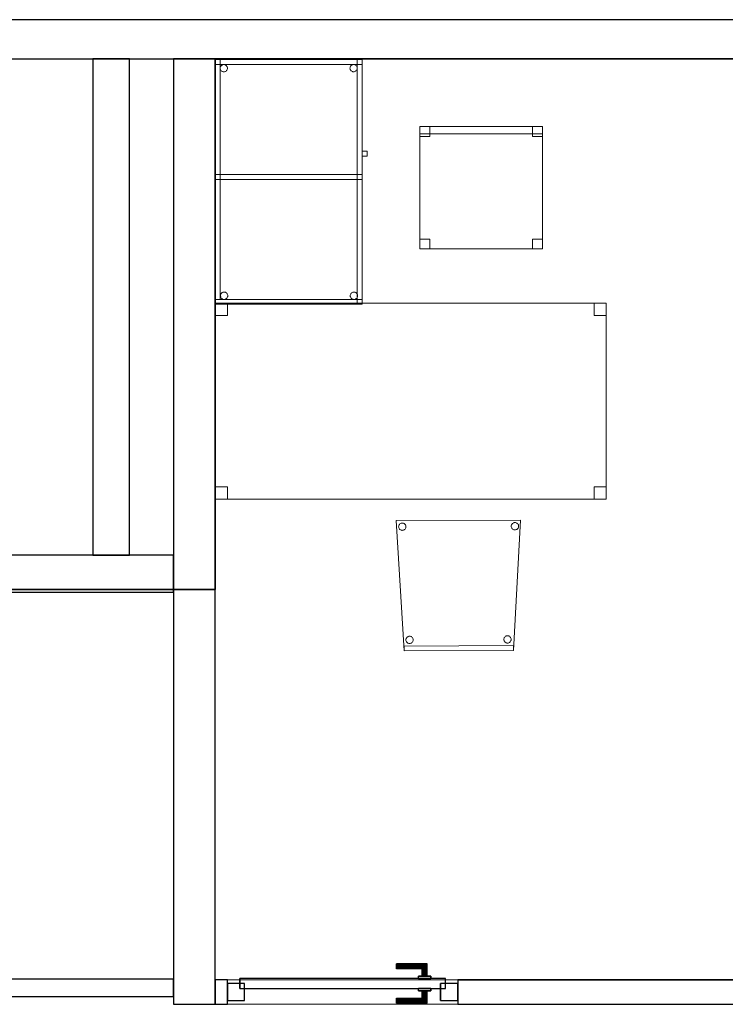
# Model space of a CAD drawing. Header units: metres. Extents: x 397.7 to 427.5, y 12.7 to 28.4.
# Tile 135 of 139: x 420.7 to 423.6, y 24.2 to 28.2. Entities that reach past the tile are written whole.
import ezdxf

# ---------------------------------------------------------------- set-up
doc = ezdxf.new("R2010")
doc.units = ezdxf.units.M
doc.layers.add('01_CARPINTERIA', color=5, linetype='Continuous', lineweight=25, true_color=0x0000ff)
doc.layers.add('01_SUELOS', color=7, linetype='Continuous', lineweight=25, true_color=0x007f00)
for name, color, linetype, lineweight in [('02_MOBILIARIO', 7, 'Continuous', 18), ('A-DETL-____-MBND', 7, 'Continuous', 18), ('A-GENM-____-OTLN', 7, 'Continuous', 18), ('A-WALL-____-MCUT', 7, 'Continuous', 25), ('A-WALL-____-OTLN', 7, 'Continuous', 25)]:
    doc.layers.add(name, color=color, linetype=linetype, lineweight=lineweight)

# ---------------------------------------------------------------- blocks, each defined once
blk = doc.blocks.new('Family - Mampara P2-152702-05_CLI_AIGUA_P2')
at = {"layer": 'A-WALL-____-MCUT', "color": 253, "true_color": 0xaaaaaa}
for p, q in [((1.1442, 0.07), (0, 0.07)), ((0, 0.07), (0, 0)), ((0, 0), (1.1442, 0))]:
    blk.add_line(p, q, dxfattribs=at)
at = {"layer": 'A-WALL-____-OTLN', "color": 253, "true_color": 0xaaaaaa}
for p, q in [((1.1442, 0.07), (0, 0.07)), ((0, 0.07), (0, 0)), ((0, 0), (1.1442, 0))]:
    blk.add_line(p, q, dxfattribs=at)
at = {"layer": 'A-WALL-____-OTLN', "color": 253, "lineweight": 18, "true_color": 0xaaaaaa}
blk.add_line((0, 0), (3.89, 0), dxfattribs=at)
blk = doc.blocks.new('Family - LONDR55-XX_ZZ-ARQ-CAA-M3D-Londres55-152793-05_CLI_AIGUA_P2')
at = {"layer": '01_SUELOS', "color": 9, "true_color": 0xaad4aa}
for p, q in [((23.2098, 14.9476), (23.2098, 12.7788)), ((23.2098, 12.7788), (23.2098, 14.9476)), ((28.5137, 14.9476), (23.2098, 14.9476)), ((23.2098, 14.9476), (28.5137, 14.9476)), ((23.2098, 12.7788), (18.6298, 12.7788)), ((18.6298, 12.7788), (23.2098, 12.7788))]:
    blk.add_line(p, q, dxfattribs=at)
blk = doc.blocks.new('Family - Evans P2-152799-05_CLI_AIGUA_P2')
at = {"layer": 'A-WALL-____-MCUT', "color": 253, "true_color": 0xaaaaaa}
for p, q in [((5.4062, 0.15), (4.6262, 0.15)), ((5.4062, 0), (5.4062, 0.15)), ((4.6262, 0), (5.4062, 0))]:
    blk.add_line(p, q, dxfattribs=at)
at = {"layer": 'A-WALL-____-OTLN', "color": 253, "true_color": 0xaaaaaa}
for p, q in [((5.4062, 0.15), (4.6262, 0.15)), ((5.4062, 0), (5.4062, 0.15)), ((4.6262, 0), (5.4062, 0))]:
    blk.add_line(p, q, dxfattribs=at)
at = {"layer": 'A-WALL-____-OTLN', "color": 253, "lineweight": 18, "true_color": 0xaaaaaa}
blk.add_line((0, 0), (5.4062, 0), dxfattribs=at)
blk = doc.blocks.new('Family - Mampara P2-152826-05_CLI_AIGUA_P2')
at = {"layer": 'A-WALL-____-MCUT', "color": 253, "true_color": 0xaaaaaa}
for p, q in [((3.5363, 0.1), (0.0207, 0.1)), ((3.5363, 0), (3.5363, 0.1)), ((4.4763, 0.1), (4.4763, 0)), ((4.5263, 0.1), (4.4763, 0.1)), ((4.5263, 0), (4.5263, 0.1)), ((0, 0), (3.5363, 0)), ((4.4763, 0), (4.5263, 0))]:
    blk.add_line(p, q, dxfattribs=at)
at = {"layer": 'A-WALL-____-OTLN', "color": 253, "true_color": 0xaaaaaa}
for p, q in [((3.5363, 0.1), (0.0207, 0.1)), ((3.5363, 0), (3.5363, 0.1)), ((4.5263, 0.1), (4.4763, 0.1)), ((4.4763, 0.1), (4.4763, 0)), ((4.5263, 0), (4.5263, 0.1)), ((3.5363, 0), (0, 0)), ((4.4763, 0), (4.5263, 0))]:
    blk.add_line(p, q, dxfattribs=at)
at = {"layer": 'A-WALL-____-OTLN', "color": 253, "lineweight": 18, "true_color": 0xaaaaaa}
blk.add_line((0, 0), (4.5263, 0), dxfattribs=at)
blk = doc.blocks.new('Family - Vano puerta-152828-05_CLI_AIGUA_P2')
at = {"layer": 'A-GENM-____-OTLN', "color": 253, "true_color": 0xaaaaaa}
for p, q in [((422.497, 24.3048), (421.557, 24.3048)), ((421.557, 24.3048), (421.557, 24.2048)), ((421.557, 24.3048), (422.497, 24.3048)), ((421.557, 24.2048), (421.557, 24.3048)), ((422.497, 24.2048), (422.497, 24.3048)), ((422.497, 24.2048), (422.497, 24.3048)), ((421.557, 24.2048), (422.497, 24.2048)), ((422.497, 24.2048), (421.557, 24.2048))]:
    blk.add_line(p, q, dxfattribs=at)
blk = doc.blocks.new('Family - Cadira confident_P2-152872-05_CLI_AIGUA_P2')
at = {"layer": 'A-DETL-____-MBND', "color": 253, "true_color": 0xaaaaaa}
for p, q in [((0, 0.5325), (0.5065, 0.5347)), ((0.5065, 0.5347), (0, 0.5325)), ((0.0323, 0), (0, 0.5325)), ((0, 0.5325), (0.0323, 0)), ((0.4768, 0.5224), (0.4792, 0.5235)), ((0.4792, 0.5235), (0.4768, 0.5224)), ((0.5065, 0.5347), (0.4788, 0.0019)), ((0.4788, 0.0019), (0.5065, 0.5347)), ((0.4792, 0.5235), (0.4817, 0.5242)), ((0.4817, 0.5242), (0.4792, 0.5235)), ((0.4817, 0.5242), (0.4843, 0.5244)), ((0.4843, 0.5244), (0.4817, 0.5242)), ((0.4843, 0.5244), (0.4869, 0.5242)), ((0.4869, 0.5242), (0.4843, 0.5244)), ((0.4869, 0.5242), (0.4894, 0.5235)), ((0.4894, 0.5235), (0.4869, 0.5242)), ((0.4894, 0.5235), (0.4917, 0.5224)), ((0.4917, 0.5224), (0.4894, 0.5235)), ((0.0094, 0.5074), (0.0096, 0.51)), ((0.0096, 0.51), (0.0094, 0.5074)), ((0.0096, 0.5048), (0.0094, 0.5074)), ((0.0094, 0.5074), (0.0096, 0.5048)), ((0.0096, 0.51), (0.0103, 0.5125)), ((0.0103, 0.5125), (0.0096, 0.51)), ((0.0103, 0.5023), (0.0096, 0.5048)), ((0.0096, 0.5048), (0.0103, 0.5023)), ((0.0103, 0.5125), (0.0114, 0.5149)), ((0.0114, 0.5149), (0.0103, 0.5125)), ((0.0114, 0.5), (0.0103, 0.5023)), ((0.0103, 0.5023), (0.0114, 0.5)), ((0.0114, 0.5149), (0.0128, 0.517)), ((0.0128, 0.517), (0.0114, 0.5149)), ((0.0129, 0.4978), (0.0114, 0.5)), ((0.0114, 0.5), (0.0129, 0.4978)), ((0.0128, 0.517), (0.0147, 0.5189)), ((0.0147, 0.5189), (0.0128, 0.517)), ((0.0148, 0.496), (0.0129, 0.4978)), ((0.0129, 0.4978), (0.0148, 0.496)), ((0.0147, 0.5189), (0.0168, 0.5204)), ((0.0168, 0.5204), (0.0147, 0.5189)), ((0.0169, 0.4945), (0.0148, 0.496)), ((0.0148, 0.496), (0.0169, 0.4945)), ((0.0168, 0.5204), (0.0192, 0.5215)), ((0.0192, 0.5215), (0.0168, 0.5204)), ((0.0193, 0.4934), (0.0169, 0.4945)), ((0.0169, 0.4945), (0.0193, 0.4934)), ((0.0192, 0.5215), (0.0217, 0.5222)), ((0.0217, 0.5222), (0.0192, 0.5215)), ((0.0218, 0.4928), (0.0193, 0.4934)), ((0.0193, 0.4934), (0.0218, 0.4928)), ((0.0217, 0.5222), (0.0243, 0.5224)), ((0.0243, 0.5224), (0.0217, 0.5222)), ((0.0244, 0.4925), (0.0218, 0.4928)), ((0.0218, 0.4928), (0.0244, 0.4925)), ((0.0243, 0.5224), (0.0269, 0.5222)), ((0.0269, 0.5222), (0.0243, 0.5224)), ((0.027, 0.4928), (0.0244, 0.4925)), ((0.0244, 0.4925), (0.027, 0.4928)), ((0.0269, 0.5222), (0.0294, 0.5215)), ((0.0294, 0.5215), (0.0269, 0.5222)), ((0.0295, 0.4935), (0.027, 0.4928)), ((0.027, 0.4928), (0.0295, 0.4935)), ((0.0294, 0.5215), (0.0317, 0.5204)), ((0.0317, 0.5204), (0.0294, 0.5215)), ((0.0319, 0.4946), (0.0295, 0.4935)), ((0.0295, 0.4935), (0.0319, 0.4946)), ((0.0317, 0.5204), (0.0339, 0.519)), ((0.0339, 0.519), (0.0317, 0.5204)), ((0.034, 0.4961), (0.0319, 0.4946)), ((0.0319, 0.4946), (0.034, 0.4961)), ((0.0339, 0.519), (0.0357, 0.5171)), ((0.0357, 0.5171), (0.0339, 0.519)), ((0.0358, 0.4979), (0.034, 0.4961)), ((0.034, 0.4961), (0.0358, 0.4979)), ((0.0357, 0.5171), (0.0372, 0.515)), ((0.0372, 0.515), (0.0357, 0.5171)), ((0.0373, 0.5001), (0.0358, 0.4979)), ((0.0358, 0.4979), (0.0373, 0.5001)), ((0.0372, 0.515), (0.0383, 0.5127)), ((0.0383, 0.5127), (0.0372, 0.515)), ((0.0384, 0.5024), (0.0373, 0.5001)), ((0.0373, 0.5001), (0.0384, 0.5024)), ((0.0383, 0.5127), (0.039, 0.5101)), ((0.039, 0.5101), (0.0383, 0.5127)), ((0.0391, 0.505), (0.0384, 0.5024)), ((0.0384, 0.5024), (0.0391, 0.505)), ((0.039, 0.5101), (0.0393, 0.5075)), ((0.0393, 0.5075), (0.039, 0.5101)), ((0.0393, 0.5075), (0.0391, 0.505)), ((0.0391, 0.505), (0.0393, 0.5075)), ((0.4694, 0.5094), (0.4696, 0.512)), ((0.4696, 0.512), (0.4694, 0.5094)), ((0.4696, 0.5068), (0.4694, 0.5094)), ((0.4694, 0.5094), (0.4696, 0.5068)), ((0.4696, 0.512), (0.4703, 0.5145)), ((0.4703, 0.5145), (0.4696, 0.512)), ((0.4703, 0.5043), (0.4696, 0.5068)), ((0.4696, 0.5068), (0.4703, 0.5043)), ((0.4703, 0.5145), (0.4714, 0.5169)), ((0.4714, 0.5169), (0.4703, 0.5145)), ((0.4714, 0.502), (0.4703, 0.5043)), ((0.4703, 0.5043), (0.4714, 0.502)), ((0.4714, 0.5169), (0.4728, 0.519)), ((0.4728, 0.519), (0.4714, 0.5169)), ((0.4729, 0.4998), (0.4714, 0.502)), ((0.4714, 0.502), (0.4729, 0.4998)), ((0.4728, 0.519), (0.4747, 0.5209)), ((0.4747, 0.5209), (0.4728, 0.519)), ((0.4748, 0.498), (0.4729, 0.4998)), ((0.4729, 0.4998), (0.4748, 0.498)), ((0.4747, 0.5209), (0.4768, 0.5224)), ((0.4768, 0.5224), (0.4747, 0.5209)), ((0.4769, 0.4965), (0.4748, 0.498)), ((0.4748, 0.498), (0.4769, 0.4965)), ((0.4793, 0.4954), (0.4769, 0.4965)), ((0.4769, 0.4965), (0.4793, 0.4954)), ((0.4818, 0.4948), (0.4793, 0.4954)), ((0.4793, 0.4954), (0.4818, 0.4948)), ((0.4844, 0.4945), (0.4818, 0.4948)), ((0.4818, 0.4948), (0.4844, 0.4945)), ((0.487, 0.4948), (0.4844, 0.4945)), ((0.4844, 0.4945), (0.487, 0.4948)), ((0.4895, 0.4955), (0.487, 0.4948)), ((0.487, 0.4948), (0.4895, 0.4955)), ((0.4919, 0.4966), (0.4895, 0.4955)), ((0.4895, 0.4955), (0.4919, 0.4966)), ((0.4917, 0.5224), (0.4939, 0.521)), ((0.4939, 0.521), (0.4917, 0.5224)), ((0.494, 0.4981), (0.4919, 0.4966)), ((0.4919, 0.4966), (0.494, 0.4981)), ((0.4939, 0.521), (0.4957, 0.5191)), ((0.4957, 0.5191), (0.4939, 0.521)), ((0.4958, 0.4999), (0.494, 0.4981)), ((0.494, 0.4981), (0.4958, 0.4999)), ((0.4957, 0.5191), (0.4972, 0.517)), ((0.4972, 0.517), (0.4957, 0.5191)), ((0.4973, 0.5021), (0.4958, 0.4999)), ((0.4958, 0.4999), (0.4973, 0.5021)), ((0.4972, 0.517), (0.4983, 0.5146)), ((0.4983, 0.5146), (0.4972, 0.517)), ((0.4984, 0.5044), (0.4973, 0.5021)), ((0.4973, 0.5021), (0.4984, 0.5044)), ((0.4983, 0.5146), (0.499, 0.5121)), ((0.499, 0.5121), (0.4983, 0.5146)), ((0.4991, 0.5069), (0.4984, 0.5044)), ((0.4984, 0.5044), (0.4991, 0.5069)), ((0.499, 0.5121), (0.4993, 0.5095)), ((0.4993, 0.5095), (0.499, 0.5121)), ((0.4993, 0.5095), (0.4991, 0.5069)), ((0.4991, 0.5069), (0.4993, 0.5095)), ((0.039, 0.0451), (0.0393, 0.0477)), ((0.0393, 0.0477), (0.039, 0.0451)), ((0.0393, 0.0425), (0.039, 0.0451)), ((0.039, 0.0451), (0.0393, 0.0425)), ((0.0393, 0.0477), (0.0399, 0.0502)), ((0.0399, 0.0502), (0.0393, 0.0477)), ((0.04, 0.04), (0.0393, 0.0425)), ((0.0393, 0.0425), (0.04, 0.04)), ((0.0399, 0.0502), (0.041, 0.0526)), ((0.041, 0.0526), (0.0399, 0.0502)), ((0.041, 0.0526), (0.0425, 0.0548)), ((0.0425, 0.0548), (0.041, 0.0526)), ((0.0425, 0.0548), (0.0443, 0.0566)), ((0.0443, 0.0566), (0.0425, 0.0548)), ((0.0443, 0.0566), (0.0465, 0.0581)), ((0.0465, 0.0581), (0.0443, 0.0566)), ((0.0465, 0.0581), (0.0488, 0.0592)), ((0.0488, 0.0592), (0.0465, 0.0581)), ((0.0488, 0.0592), (0.0513, 0.0599)), ((0.0513, 0.0599), (0.0488, 0.0592)), ((0.0513, 0.0599), (0.0539, 0.0601)), ((0.0539, 0.0601), (0.0513, 0.0599)), ((0.0539, 0.0601), (0.0565, 0.0599)), ((0.0565, 0.0599), (0.0539, 0.0601)), ((0.0565, 0.0599), (0.059, 0.0593)), ((0.059, 0.0593), (0.0565, 0.0599)), ((0.059, 0.0593), (0.0614, 0.0582)), ((0.0614, 0.0582), (0.059, 0.0593)), ((0.0614, 0.0582), (0.0635, 0.0567)), ((0.0635, 0.0567), (0.0614, 0.0582)), ((0.0635, 0.0567), (0.0654, 0.0548)), ((0.0654, 0.0548), (0.0635, 0.0567)), ((0.0654, 0.0548), (0.0669, 0.0527)), ((0.0669, 0.0527), (0.0654, 0.0548)), ((0.0669, 0.0527), (0.068, 0.0504)), ((0.068, 0.0504), (0.0669, 0.0527)), ((0.068, 0.0504), (0.0687, 0.0479)), ((0.0687, 0.0479), (0.068, 0.0504)), ((0.0687, 0.0427), (0.068, 0.0401)), ((0.068, 0.0401), (0.0687, 0.0427)), ((0.0687, 0.0479), (0.0689, 0.0453)), ((0.0689, 0.0453), (0.0687, 0.0479)), ((0.0689, 0.0453), (0.0687, 0.0427)), ((0.0687, 0.0427), (0.0689, 0.0453)), ((0.439, 0.0469), (0.4393, 0.0495)), ((0.4393, 0.0495), (0.439, 0.0469)), ((0.4393, 0.0443), (0.439, 0.0469)), ((0.439, 0.0469), (0.4393, 0.0443)), ((0.4393, 0.0495), (0.4399, 0.052)), ((0.4399, 0.052), (0.4393, 0.0495)), ((0.44, 0.0418), (0.4393, 0.0443)), ((0.4393, 0.0443), (0.44, 0.0418)), ((0.4399, 0.052), (0.441, 0.0543)), ((0.441, 0.0543), (0.4399, 0.052)), ((0.4411, 0.0394), (0.44, 0.0418)), ((0.44, 0.0418), (0.4411, 0.0394)), ((0.441, 0.0543), (0.4425, 0.0565)), ((0.4425, 0.0565), (0.441, 0.0543)), ((0.4425, 0.0565), (0.4443, 0.0583)), ((0.4443, 0.0583), (0.4425, 0.0565)), ((0.4443, 0.0583), (0.4465, 0.0598)), ((0.4465, 0.0598), (0.4443, 0.0583)), ((0.4465, 0.0598), (0.4488, 0.061)), ((0.4488, 0.061), (0.4465, 0.0598)), ((0.4488, 0.061), (0.4513, 0.0616)), ((0.4513, 0.0616), (0.4488, 0.061)), ((0.4513, 0.0616), (0.4539, 0.0619)), ((0.4539, 0.0619), (0.4513, 0.0616)), ((0.4539, 0.0619), (0.4565, 0.0617)), ((0.4565, 0.0617), (0.4539, 0.0619)), ((0.4565, 0.0617), (0.459, 0.061)), ((0.459, 0.061), (0.4565, 0.0617)), ((0.459, 0.061), (0.4614, 0.0599)), ((0.4614, 0.0599), (0.459, 0.061)), ((0.4614, 0.0599), (0.4635, 0.0584)), ((0.4635, 0.0584), (0.4614, 0.0599)), ((0.4635, 0.0584), (0.4654, 0.0566)), ((0.4654, 0.0566), (0.4635, 0.0584)), ((0.4654, 0.0566), (0.4669, 0.0545)), ((0.4669, 0.0545), (0.4654, 0.0566)), ((0.4669, 0.0545), (0.468, 0.0521)), ((0.468, 0.0521), (0.4669, 0.0545)), ((0.468, 0.0419), (0.4669, 0.0395)), ((0.4669, 0.0395), (0.468, 0.0419)), ((0.468, 0.0521), (0.4687, 0.0496)), ((0.4687, 0.0496), (0.468, 0.0521)), ((0.4687, 0.0444), (0.468, 0.0419)), ((0.468, 0.0419), (0.4687, 0.0444)), ((0.4687, 0.0496), (0.4689, 0.047)), ((0.4689, 0.047), (0.4687, 0.0496)), ((0.4689, 0.047), (0.4687, 0.0444)), ((0.4687, 0.0444), (0.4689, 0.047)), ((0.0322, 0.02), (0.4787, 0.0219)), ((0.4787, 0.0219), (0.0322, 0.02)), ((0.0323, 0), (0.0322, 0.02)), ((0.0322, 0.02), (0.0323, 0)), ((0.4788, 0.0019), (0.0323, 0)), ((0.0323, 0), (0.4788, 0.0019)), ((0.4788, 0.0019), (0.0323, 0)), ((0.0323, 0), (0.4788, 0.0019)), ((0.0411, 0.0377), (0.04, 0.04)), ((0.04, 0.04), (0.0411, 0.0377)), ((0.0426, 0.0355), (0.0411, 0.0377)), ((0.0411, 0.0377), (0.0426, 0.0355)), ((0.0444, 0.0337), (0.0426, 0.0355)), ((0.0426, 0.0355), (0.0444, 0.0337)), ((0.0466, 0.0322), (0.0444, 0.0337)), ((0.0444, 0.0337), (0.0466, 0.0322)), ((0.0489, 0.0311), (0.0466, 0.0322)), ((0.0466, 0.0322), (0.0489, 0.0311)), ((0.0515, 0.0305), (0.0489, 0.0311)), ((0.0489, 0.0311), (0.0515, 0.0305)), ((0.054, 0.0303), (0.0515, 0.0305)), ((0.0515, 0.0305), (0.054, 0.0303)), ((0.0566, 0.0305), (0.054, 0.0303)), ((0.054, 0.0303), (0.0566, 0.0305)), ((0.0592, 0.0312), (0.0566, 0.0305)), ((0.0566, 0.0305), (0.0592, 0.0312)), ((0.0615, 0.0323), (0.0592, 0.0312)), ((0.0592, 0.0312), (0.0615, 0.0323)), ((0.0636, 0.0338), (0.0615, 0.0323)), ((0.0615, 0.0323), (0.0636, 0.0338)), ((0.0655, 0.0356), (0.0636, 0.0338)), ((0.0636, 0.0338), (0.0655, 0.0356)), ((0.067, 0.0378), (0.0655, 0.0356)), ((0.0655, 0.0356), (0.067, 0.0378)), ((0.068, 0.0401), (0.067, 0.0378)), ((0.067, 0.0378), (0.068, 0.0401)), ((0.4426, 0.0373), (0.4411, 0.0394)), ((0.4411, 0.0394), (0.4426, 0.0373)), ((0.4444, 0.0355), (0.4426, 0.0373)), ((0.4426, 0.0373), (0.4444, 0.0355)), ((0.4466, 0.034), (0.4444, 0.0355)), ((0.4444, 0.0355), (0.4466, 0.034)), ((0.4489, 0.0329), (0.4466, 0.034)), ((0.4466, 0.034), (0.4489, 0.0329)), ((0.4514, 0.0322), (0.4489, 0.0329)), ((0.4489, 0.0329), (0.4514, 0.0322)), ((0.454, 0.032), (0.4514, 0.0322)), ((0.4514, 0.0322), (0.454, 0.032)), ((0.4566, 0.0322), (0.454, 0.032)), ((0.454, 0.032), (0.4566, 0.0322)), ((0.4591, 0.0329), (0.4566, 0.0322)), ((0.4566, 0.0322), (0.4591, 0.0329)), ((0.4615, 0.034), (0.4591, 0.0329)), ((0.4591, 0.0329), (0.4615, 0.034)), ((0.4636, 0.0355), (0.4615, 0.034)), ((0.4615, 0.034), (0.4636, 0.0355)), ((0.4655, 0.0374), (0.4636, 0.0355)), ((0.4636, 0.0355), (0.4655, 0.0374)), ((0.4669, 0.0395), (0.4655, 0.0374)), ((0.4655, 0.0374), (0.4669, 0.0395)), ((0.4787, 0.0219), (0.4788, 0.0019)), ((0.4788, 0.0019), (0.4787, 0.0219))]:
    blk.add_line(p, q, dxfattribs=at)
blk = doc.blocks.new('Family - Taula 100X60_P2-152937-05_CLI_AIGUA_P2')
at = {"layer": 'A-DETL-____-MBND', "color": 253, "true_color": 0xaaaaaa}
for p, q in [((0, 0), (0, 1)), ((0, 1), (0.58, 1)), ((0, 1), (0, 0)), ((0.58, 1), (0, 1)), ((0, 0.02), (0, 1)), ((0, 1), (0.02, 1)), ((0, 1), (0.02, 1)), ((0, 1), (0, 0.02)), ((0, 0.98), (0, 1)), ((0, 1), (0, 0.98)), ((0, 1), (0.6, 1)), ((0.6, 1), (0, 1)), ((0.6, 1), (0, 1)), ((0, 1), (0.6, 1)), ((0, 1), (0, 0)), ((0, 0), (0, 1)), ((0.6, 1), (0, 1)), ((0, 1), (0.6, 1)), ((0, 1), (0, 0)), ((0, 0), (0, 1)), ((0.6, 0.98), (0, 0.98)), ((0, 0.98), (0.6, 0.98)), ((0.02, 1), (0.02, 0.02)), ((0.02, 0.02), (0.02, 1)), ((0.02, 0.9647), (0.0203, 0.9673)), ((0.0203, 0.9673), (0.02, 0.9647)), ((0.0203, 0.9673), (0.0209, 0.9698)), ((0.0209, 0.9698), (0.0203, 0.9673)), ((0.0209, 0.9698), (0.022, 0.9722)), ((0.022, 0.9722), (0.0209, 0.9698)), ((0.022, 0.9722), (0.0235, 0.9743)), ((0.0235, 0.9743), (0.022, 0.9722)), ((0.0235, 0.9743), (0.0254, 0.9762)), ((0.0254, 0.9762), (0.0235, 0.9743)), ((0.0254, 0.9762), (0.0275, 0.9776)), ((0.0275, 0.9776), (0.0254, 0.9762)), ((0.0275, 0.9776), (0.0299, 0.9787)), ((0.0299, 0.9787), (0.0275, 0.9776)), ((0.0299, 0.9787), (0.0324, 0.9794)), ((0.0324, 0.9794), (0.0299, 0.9787)), ((0.0324, 0.9794), (0.035, 0.9796)), ((0.035, 0.9796), (0.0324, 0.9794)), ((0.035, 0.9796), (0.0376, 0.9794)), ((0.0376, 0.9794), (0.035, 0.9796)), ((0.0376, 0.9794), (0.0401, 0.9787)), ((0.0401, 0.9787), (0.0376, 0.9794)), ((0.0401, 0.9787), (0.0424, 0.9776)), ((0.0424, 0.9776), (0.0401, 0.9787)), ((0.0424, 0.9776), (0.0446, 0.9762)), ((0.0446, 0.9762), (0.0424, 0.9776)), ((0.0446, 0.9762), (0.0464, 0.9743)), ((0.0464, 0.9743), (0.0446, 0.9762)), ((0.0464, 0.9743), (0.0479, 0.9722)), ((0.0479, 0.9722), (0.0464, 0.9743)), ((0.0479, 0.9722), (0.049, 0.9698)), ((0.049, 0.9698), (0.0479, 0.9722)), ((0.049, 0.9698), (0.0497, 0.9673)), ((0.0497, 0.9673), (0.049, 0.9698)), ((0.0497, 0.9673), (0.0499, 0.9647)), ((0.0499, 0.9647), (0.0497, 0.9673)), ((0.5501, 0.965), (0.5503, 0.9676)), ((0.5503, 0.9676), (0.5501, 0.965)), ((0.5503, 0.9676), (0.551, 0.9702)), ((0.551, 0.9702), (0.5503, 0.9676)), ((0.551, 0.9702), (0.5521, 0.9725)), ((0.5521, 0.9725), (0.551, 0.9702)), ((0.5521, 0.9725), (0.5536, 0.9746)), ((0.5536, 0.9746), (0.5521, 0.9725)), ((0.5536, 0.9746), (0.5554, 0.9765)), ((0.5554, 0.9765), (0.5536, 0.9746)), ((0.5554, 0.9765), (0.5575, 0.978)), ((0.5575, 0.978), (0.5554, 0.9765)), ((0.5575, 0.978), (0.5599, 0.9791)), ((0.5599, 0.9791), (0.5575, 0.978)), ((0.5599, 0.9791), (0.5624, 0.9798)), ((0.5624, 0.9798), (0.5599, 0.9791)), ((0.5624, 0.9798), (0.565, 0.98)), ((0.565, 0.98), (0.5624, 0.9798)), ((0.565, 0.98), (0.5676, 0.9798)), ((0.5676, 0.9798), (0.565, 0.98)), ((0.5676, 0.9798), (0.5701, 0.9791)), ((0.5701, 0.9791), (0.5676, 0.9798)), ((0.5701, 0.9791), (0.5725, 0.978)), ((0.5725, 0.978), (0.5701, 0.9791)), ((0.5725, 0.978), (0.5746, 0.9765)), ((0.5746, 0.9765), (0.5725, 0.978)), ((0.5746, 0.9765), (0.5764, 0.9746)), ((0.5764, 0.9746), (0.5746, 0.9765)), ((0.5764, 0.9746), (0.5779, 0.9725)), ((0.5779, 0.9725), (0.5764, 0.9746)), ((0.5779, 0.9725), (0.579, 0.9702)), ((0.579, 0.9702), (0.5779, 0.9725)), ((0.579, 0.9702), (0.5797, 0.9676)), ((0.5797, 0.9676), (0.579, 0.9702)), ((0.5797, 0.9676), (0.5799, 0.965)), ((0.5799, 0.965), (0.5797, 0.9676)), ((0.58, 0.51), (0.58, 1)), ((0.58, 1), (0.6, 1)), ((0.58, 1), (0.6, 1)), ((0.58, 1), (0.58, 0.51)), ((0.58, 1), (0.58, 0)), ((0.58, 0), (0.58, 1)), ((0.6, 1), (0.6, 0.51)), ((0.6, 0.51), (0.6, 1)), ((0.6, 1), (0.6, 0.98)), ((0.6, 1), (0.6, 0.98)), ((0.6, 0), (0.6, 1)), ((0.6, 1), (0.6, 0)), ((0.6, 0), (0.6, 1)), ((0.6, 1), (0.6, 0)), ((0.0203, 0.9621), (0.02, 0.9647)), ((0.02, 0.9647), (0.0203, 0.9621)), ((0.0209, 0.9596), (0.0203, 0.9621)), ((0.0203, 0.9621), (0.0209, 0.9596)), ((0.022, 0.9572), (0.0209, 0.9596)), ((0.0209, 0.9596), (0.022, 0.9572)), ((0.0235, 0.9551), (0.022, 0.9572)), ((0.022, 0.9572), (0.0235, 0.9551)), ((0.0254, 0.9533), (0.0235, 0.9551)), ((0.0235, 0.9551), (0.0254, 0.9533)), ((0.0275, 0.9518), (0.0254, 0.9533)), ((0.0254, 0.9533), (0.0275, 0.9518)), ((0.0299, 0.9507), (0.0275, 0.9518)), ((0.0275, 0.9518), (0.0299, 0.9507)), ((0.0324, 0.95), (0.0299, 0.9507)), ((0.0299, 0.9507), (0.0324, 0.95)), ((0.035, 0.9498), (0.0324, 0.95)), ((0.0324, 0.95), (0.035, 0.9498)), ((0.0376, 0.95), (0.035, 0.9498)), ((0.035, 0.9498), (0.0376, 0.95)), ((0.0401, 0.9507), (0.0376, 0.95)), ((0.0376, 0.95), (0.0401, 0.9507)), ((0.0424, 0.9518), (0.0401, 0.9507)), ((0.0401, 0.9507), (0.0424, 0.9518)), ((0.0446, 0.9533), (0.0424, 0.9518)), ((0.0424, 0.9518), (0.0446, 0.9533)), ((0.0464, 0.9551), (0.0446, 0.9533)), ((0.0446, 0.9533), (0.0464, 0.9551)), ((0.0479, 0.9572), (0.0464, 0.9551)), ((0.0464, 0.9551), (0.0479, 0.9572)), ((0.049, 0.9596), (0.0479, 0.9572)), ((0.0479, 0.9572), (0.049, 0.9596)), ((0.0497, 0.9621), (0.049, 0.9596)), ((0.049, 0.9596), (0.0497, 0.9621)), ((0.0499, 0.9647), (0.0497, 0.9621)), ((0.0497, 0.9621), (0.0499, 0.9647)), ((0.5503, 0.9625), (0.5501, 0.965)), ((0.5501, 0.965), (0.5503, 0.9625)), ((0.551, 0.9599), (0.5503, 0.9625)), ((0.5503, 0.9625), (0.551, 0.9599)), ((0.5521, 0.9576), (0.551, 0.9599)), ((0.551, 0.9599), (0.5521, 0.9576)), ((0.5536, 0.9554), (0.5521, 0.9576)), ((0.5521, 0.9576), (0.5536, 0.9554)), ((0.5554, 0.9536), (0.5536, 0.9554)), ((0.5536, 0.9554), (0.5554, 0.9536)), ((0.5575, 0.9521), (0.5554, 0.9536)), ((0.5554, 0.9536), (0.5575, 0.9521)), ((0.5599, 0.951), (0.5575, 0.9521)), ((0.5575, 0.9521), (0.5599, 0.951)), ((0.5624, 0.9503), (0.5599, 0.951)), ((0.5599, 0.951), (0.5624, 0.9503)), ((0.565, 0.9501), (0.5624, 0.9503)), ((0.5624, 0.9503), (0.565, 0.9501)), ((0.5676, 0.9503), (0.565, 0.9501)), ((0.565, 0.9501), (0.5676, 0.9503)), ((0.5701, 0.951), (0.5676, 0.9503)), ((0.5676, 0.9503), (0.5701, 0.951)), ((0.5725, 0.9521), (0.5701, 0.951)), ((0.5701, 0.951), (0.5725, 0.9521)), ((0.5746, 0.9536), (0.5725, 0.9521)), ((0.5725, 0.9521), (0.5746, 0.9536)), ((0.5764, 0.9554), (0.5746, 0.9536)), ((0.5746, 0.9536), (0.5764, 0.9554)), ((0.5779, 0.9576), (0.5764, 0.9554)), ((0.5764, 0.9554), (0.5779, 0.9576)), ((0.579, 0.9599), (0.5779, 0.9576)), ((0.5779, 0.9576), (0.579, 0.9599)), ((0.5797, 0.9625), (0.579, 0.9599)), ((0.579, 0.9599), (0.5797, 0.9625)), ((0.5799, 0.965), (0.5797, 0.9625)), ((0.5797, 0.9625), (0.5799, 0.965)), ((0.6, 0.6056), (0.6, 0.6256)), ((0.6, 0.6256), (0.62, 0.6256)), ((0.6, 0.6256), (0.6, 0.6056)), ((0.62, 0.6256), (0.6, 0.6256)), ((0.62, 0.6056), (0.6, 0.6056)), ((0.6, 0.6056), (0.62, 0.6056)), ((0.62, 0.6256), (0.62, 0.6056)), ((0.62, 0.6056), (0.62, 0.6256)), ((0, 0.51), (0, 0.53)), ((0, 0.53), (0, 0.51)), ((0, 0.53), (0.6, 0.53)), ((0.6, 0.53), (0, 0.53)), ((0, 0.51), (0, 0.53)), ((0, 0.53), (0, 0.51)), ((0, 0.53), (0.58, 0.53)), ((0.58, 0.53), (0, 0.53)), ((0.58, 0.53), (0.58, 0.51)), ((0.58, 0.53), (0.58, 0.51)), ((0.6, 0.53), (0.6, 0.51)), ((0.6, 0.53), (0.6, 0.51)), ((0.6, 0.51), (0, 0.51)), ((0, 0.51), (0.6, 0.51)), ((0.58, 0.51), (0, 0.51)), ((0, 0.51), (0.58, 0.51)), ((0.6, 0.51), (0.58, 0.51)), ((0.58, 0.51), (0.6, 0.51)), ((0.0221, 0.0401), (0.0232, 0.0425)), ((0.0232, 0.0425), (0.0221, 0.0401)), ((0.0232, 0.0425), (0.0247, 0.0446)), ((0.0247, 0.0446), (0.0232, 0.0425)), ((0.0247, 0.0446), (0.0266, 0.0464)), ((0.0266, 0.0464), (0.0247, 0.0446)), ((0.0266, 0.0464), (0.0287, 0.0479)), ((0.0287, 0.0479), (0.0266, 0.0464)), ((0.0287, 0.0479), (0.0311, 0.049)), ((0.0311, 0.049), (0.0287, 0.0479)), ((0.0311, 0.049), (0.0336, 0.0497)), ((0.0336, 0.0497), (0.0311, 0.049)), ((0.0336, 0.0497), (0.0362, 0.0499)), ((0.0362, 0.0499), (0.0336, 0.0497)), ((0.0362, 0.0499), (0.0388, 0.0497)), ((0.0388, 0.0497), (0.0362, 0.0499)), ((0.0388, 0.0497), (0.0413, 0.049)), ((0.0413, 0.049), (0.0388, 0.0497)), ((0.0413, 0.049), (0.0436, 0.0479)), ((0.0436, 0.0479), (0.0413, 0.049)), ((0.0436, 0.0479), (0.0458, 0.0464)), ((0.0458, 0.0464), (0.0436, 0.0479)), ((0.0458, 0.0464), (0.0476, 0.0446)), ((0.0476, 0.0446), (0.0458, 0.0464)), ((0.0476, 0.0446), (0.0491, 0.0425)), ((0.0491, 0.0425), (0.0476, 0.0446)), ((0.0491, 0.0425), (0.0502, 0.0401)), ((0.0502, 0.0401), (0.0491, 0.0425)), ((0.5521, 0.0401), (0.5532, 0.0425)), ((0.5532, 0.0425), (0.5521, 0.0401)), ((0.5532, 0.0425), (0.5547, 0.0446)), ((0.5547, 0.0446), (0.5532, 0.0425)), ((0.5547, 0.0446), (0.5566, 0.0464)), ((0.5566, 0.0464), (0.5547, 0.0446)), ((0.5566, 0.0464), (0.5587, 0.0479)), ((0.5587, 0.0479), (0.5566, 0.0464)), ((0.5587, 0.0479), (0.5611, 0.049)), ((0.5611, 0.049), (0.5587, 0.0479)), ((0.5611, 0.049), (0.5636, 0.0497)), ((0.5636, 0.0497), (0.5611, 0.049)), ((0.5636, 0.0497), (0.5662, 0.0499)), ((0.5662, 0.0499), (0.5636, 0.0497)), ((0.5662, 0.0499), (0.5688, 0.0497)), ((0.5688, 0.0497), (0.5662, 0.0499)), ((0.5688, 0.0497), (0.5713, 0.049)), ((0.5713, 0.049), (0.5688, 0.0497)), ((0.5713, 0.049), (0.5736, 0.0479)), ((0.5736, 0.0479), (0.5713, 0.049)), ((0.5736, 0.0479), (0.5758, 0.0464)), ((0.5758, 0.0464), (0.5736, 0.0479)), ((0.5758, 0.0464), (0.5776, 0.0446)), ((0.5776, 0.0446), (0.5758, 0.0464)), ((0.5776, 0.0446), (0.5791, 0.0425)), ((0.5791, 0.0425), (0.5776, 0.0446)), ((0.5791, 0.0425), (0.5802, 0.0401)), ((0.5802, 0.0401), (0.5791, 0.0425)), ((0.02, 0.02), (0, 0.02)), ((0, 0.02), (0.02, 0.02)), ((0, 0), (0, 0.02)), ((0, 0.02), (0, 0)), ((0, 0.02), (0.6, 0.02)), ((0.6, 0.02), (0, 0.02)), ((0.58, 0), (0, 0)), ((0, 0), (0.58, 0)), ((0, 0), (0.6, 0)), ((0, 0), (0.6, 0)), ((0.6, 0), (0, 0)), ((0, 0), (0.6, 0)), ((0.6, 0), (0, 0)), ((0.0212, 0.035), (0.0215, 0.0376)), ((0.0215, 0.0376), (0.0212, 0.035)), ((0.0215, 0.0324), (0.0212, 0.035)), ((0.0212, 0.035), (0.0215, 0.0324)), ((0.0215, 0.0376), (0.0221, 0.0401)), ((0.0221, 0.0401), (0.0215, 0.0376)), ((0.0221, 0.0299), (0.0215, 0.0324)), ((0.0215, 0.0324), (0.0221, 0.0299)), ((0.0232, 0.0275), (0.0221, 0.0299)), ((0.0221, 0.0299), (0.0232, 0.0275)), ((0.0247, 0.0254), (0.0232, 0.0275)), ((0.0232, 0.0275), (0.0247, 0.0254)), ((0.0266, 0.0236), (0.0247, 0.0254)), ((0.0247, 0.0254), (0.0266, 0.0236)), ((0.0287, 0.0221), (0.0266, 0.0236)), ((0.0266, 0.0236), (0.0287, 0.0221)), ((0.0311, 0.021), (0.0287, 0.0221)), ((0.0287, 0.0221), (0.0311, 0.021)), ((0.0336, 0.0203), (0.0311, 0.021)), ((0.0311, 0.021), (0.0336, 0.0203)), ((0.0362, 0.0201), (0.0336, 0.0203)), ((0.0336, 0.0203), (0.0362, 0.0201)), ((0.0388, 0.0203), (0.0362, 0.0201)), ((0.0362, 0.0201), (0.0388, 0.0203)), ((0.0413, 0.021), (0.0388, 0.0203)), ((0.0388, 0.0203), (0.0413, 0.021)), ((0.0436, 0.0221), (0.0413, 0.021)), ((0.0413, 0.021), (0.0436, 0.0221)), ((0.0458, 0.0236), (0.0436, 0.0221)), ((0.0436, 0.0221), (0.0458, 0.0236)), ((0.0476, 0.0254), (0.0458, 0.0236)), ((0.0458, 0.0236), (0.0476, 0.0254)), ((0.0491, 0.0275), (0.0476, 0.0254)), ((0.0476, 0.0254), (0.0491, 0.0275)), ((0.0502, 0.0299), (0.0491, 0.0275)), ((0.0491, 0.0275), (0.0502, 0.0299)), ((0.0502, 0.0401), (0.0509, 0.0376)), ((0.0509, 0.0376), (0.0502, 0.0401)), ((0.0509, 0.0324), (0.0502, 0.0299)), ((0.0502, 0.0299), (0.0509, 0.0324)), ((0.0509, 0.0376), (0.0511, 0.035)), ((0.0511, 0.035), (0.0509, 0.0376)), ((0.0511, 0.035), (0.0509, 0.0324)), ((0.0509, 0.0324), (0.0511, 0.035)), ((0.5512, 0.035), (0.5515, 0.0376)), ((0.5515, 0.0376), (0.5512, 0.035)), ((0.5515, 0.0324), (0.5512, 0.035)), ((0.5512, 0.035), (0.5515, 0.0324)), ((0.5515, 0.0376), (0.5521, 0.0401)), ((0.5521, 0.0401), (0.5515, 0.0376)), ((0.5521, 0.0299), (0.5515, 0.0324)), ((0.5515, 0.0324), (0.5521, 0.0299)), ((0.5532, 0.0275), (0.5521, 0.0299)), ((0.5521, 0.0299), (0.5532, 0.0275)), ((0.5547, 0.0254), (0.5532, 0.0275)), ((0.5532, 0.0275), (0.5547, 0.0254)), ((0.5566, 0.0236), (0.5547, 0.0254)), ((0.5547, 0.0254), (0.5566, 0.0236)), ((0.5587, 0.0221), (0.5566, 0.0236)), ((0.5566, 0.0236), (0.5587, 0.0221)), ((0.5611, 0.021), (0.5587, 0.0221)), ((0.5587, 0.0221), (0.5611, 0.021)), ((0.5636, 0.0203), (0.5611, 0.021)), ((0.5611, 0.021), (0.5636, 0.0203)), ((0.5662, 0.0201), (0.5636, 0.0203)), ((0.5636, 0.0203), (0.5662, 0.0201)), ((0.5688, 0.0203), (0.5662, 0.0201)), ((0.5662, 0.0201), (0.5688, 0.0203)), ((0.5713, 0.021), (0.5688, 0.0203)), ((0.5688, 0.0203), (0.5713, 0.021)), ((0.5736, 0.0221), (0.5713, 0.021)), ((0.5713, 0.021), (0.5736, 0.0221)), ((0.5758, 0.0236), (0.5736, 0.0221)), ((0.5736, 0.0221), (0.5758, 0.0236)), ((0.5776, 0.0254), (0.5758, 0.0236)), ((0.5758, 0.0236), (0.5776, 0.0254)), ((0.5791, 0.0275), (0.5776, 0.0254)), ((0.5776, 0.0254), (0.5791, 0.0275)), ((0.5802, 0.0299), (0.5791, 0.0275)), ((0.5791, 0.0275), (0.5802, 0.0299)), ((0.5802, 0.0401), (0.5809, 0.0376)), ((0.5809, 0.0376), (0.5802, 0.0401)), ((0.5809, 0.0324), (0.5802, 0.0299)), ((0.5802, 0.0299), (0.5809, 0.0324)), ((0.5809, 0.0376), (0.5811, 0.035)), ((0.5811, 0.035), (0.5809, 0.0376)), ((0.5811, 0.035), (0.5809, 0.0324)), ((0.5809, 0.0324), (0.5811, 0.035)), ((0.6, 0.02), (0.6, 0)), ((0.6, 0.02), (0.6, 0)), ((0.6, 0), (0, 0))]:
    blk.add_line(p, q, dxfattribs=at)
blk = doc.blocks.new('Family - Cadira d_Oficina_P2-152950-05_CLI_AIGUA_P2')
at = {"layer": 'A-DETL-____-MBND', "color": 253, "true_color": 0xaaaaaa}
for p, q in [((0, 0.47), (0, 0.5)), ((0, 0.5), (0.5, 0.5)), ((0.5, 0.5), (0, 0.5)), ((0, 0.5), (0, 0.47)), ((0, 0.46), (0, 0.5)), ((0, 0.5), (0.04, 0.5)), ((0.04, 0.5), (0, 0.5)), ((0, 0.5), (0, 0.46)), ((0, 0), (0, 0.5)), ((0, 0.5), (0.5, 0.5)), ((0.5, 0.5), (0, 0.5)), ((0, 0.5), (0, 0)), ((0.04, 0.5), (0.04, 0.46)), ((0.04, 0.46), (0.04, 0.5)), ((0.46, 0.46), (0.46, 0.5)), ((0.46, 0.5), (0.5, 0.5)), ((0.5, 0.5), (0.46, 0.5)), ((0.46, 0.5), (0.46, 0.46)), ((0.5, 0.5), (0.5, 0.46)), ((0.5, 0.46), (0.5, 0.5)), ((0.5, 0.5), (0.5, 0.47)), ((0.5, 0.47), (0.5, 0.5)), ((0.5, 0.5), (0.5, 0)), ((0.5, 0), (0.5, 0.5)), ((0.5, 0.47), (0, 0.47)), ((0, 0.47), (0.5, 0.47)), ((0.04, 0.46), (0, 0.46)), ((0, 0.46), (0.04, 0.46)), ((0.5, 0.46), (0.46, 0.46)), ((0.46, 0.46), (0.5, 0.46)), ((0, 0), (0, 0.04)), ((0, 0.04), (0.04, 0.04)), ((0.04, 0.04), (0, 0.04)), ((0, 0.04), (0, 0)), ((0.04, 0), (0, 0)), ((0, 0), (0.04, 0)), ((0.5, 0), (0, 0)), ((0, 0), (0.5, 0)), ((0.04, 0.04), (0.04, 0)), ((0.04, 0), (0.04, 0.04)), ((0.46, 0), (0.46, 0.04)), ((0.46, 0.04), (0.5, 0.04)), ((0.5, 0.04), (0.46, 0.04)), ((0.46, 0.04), (0.46, 0)), ((0.5, 0), (0.46, 0)), ((0.46, 0), (0.5, 0)), ((0.5, 0.04), (0.5, 0)), ((0.5, 0), (0.5, 0.04))]:
    blk.add_line(p, q, dxfattribs=at)
blk = doc.blocks.new('Family - Evans P2-152971-05_CLI_AIGUA_P2')
at = {"layer": 'A-WALL-____-MCUT', "color": 253, "true_color": 0xaaaaaa}
for p, q in [((2.029, 0.15), (0, 0.15)), ((0, 0.15), (0, 0)), ((2.029, 0), (2.029, 0.15)), ((0, 0), (2.029, 0))]:
    blk.add_line(p, q, dxfattribs=at)
at = {"layer": 'A-WALL-____-OTLN', "color": 253, "true_color": 0xaaaaaa}
for p, q in [((2.029, 0.15), (0, 0.15)), ((0, 0.15), (0, 0)), ((2.029, 0), (2.029, 0.15)), ((0, 0), (2.029, 0))]:
    blk.add_line(p, q, dxfattribs=at)
at = {"layer": 'A-WALL-____-OTLN', "color": 253, "lineweight": 18, "true_color": 0xaaaaaa}
blk.add_line((0, 0), (2.0288, 0), dxfattribs=at)
blk = doc.blocks.new('Family - Evans P2-153044-05_CLI_AIGUA_P2')
at = {"layer": 'A-WALL-____-MCUT', "color": 253, "true_color": 0xaaaaaa}
for p, q in [((3.8635, 0.17), (0, 0.17)), ((0, 0.17), (0, 0)), ((3.8635, 0), (3.8635, 0.17)), ((0, 0), (3.8635, 0))]:
    blk.add_line(p, q, dxfattribs=at)
at = {"layer": 'A-WALL-____-OTLN', "color": 253, "true_color": 0xaaaaaa}
for p, q in [((3.8635, 0.17), (0, 0.17)), ((0, 0.17), (0, 0)), ((3.8635, 0), (3.8635, 0.17)), ((0, 0), (3.8635, 0))]:
    blk.add_line(p, q, dxfattribs=at)
at = {"layer": 'A-WALL-____-OTLN', "color": 253, "lineweight": 18, "true_color": 0xaaaaaa}
blk.add_line((0, 0), (3.8635, 0), dxfattribs=at)
blk = doc.blocks.new('Family - Taula 160X80_P2-153046-05_CLI_AIGUA_P2')
at = {"layer": 'A-DETL-____-MBND', "color": 253, "true_color": 0xaaaaaa}
for p, q in [((0, 0.7501), (0, 0.8001)), ((0, 0.8001), (0.05, 0.8001)), ((0, 0.8001), (0, 0.7501)), ((0.05, 0.8001), (0, 0.8001)), ((0, 0), (0, 0.8001)), ((0, 0.8001), (1.5969, 0.8001)), ((0, 0.8001), (0, 0)), ((1.5969, 0.8001), (0, 0.8001)), ((0.05, 0.8001), (0.05, 0.7501)), ((0.05, 0.7501), (0.05, 0.8001)), ((1.5469, 0.7501), (1.5469, 0.8001)), ((1.5469, 0.8001), (1.5969, 0.8001)), ((1.5469, 0.8001), (1.5469, 0.7501)), ((1.5969, 0.8001), (1.5469, 0.8001)), ((1.5969, 0.8001), (1.5969, 0)), ((1.5969, 0), (1.5969, 0.8001)), ((1.5969, 0.8001), (1.5969, 0.7501)), ((1.5969, 0.7501), (1.5969, 0.8001)), ((0.05, 0.7501), (0, 0.7501)), ((0, 0.7501), (0.05, 0.7501)), ((1.5969, 0.7501), (1.5469, 0.7501)), ((1.5469, 0.7501), (1.5969, 0.7501)), ((0, 0), (0, 0.05)), ((0, 0.05), (0.05, 0.05)), ((0, 0.05), (0, 0)), ((0.05, 0.05), (0, 0.05)), ((0.05, 0.05), (0.05, 0)), ((0.05, 0), (0.05, 0.05)), ((1.5469, 0), (1.5469, 0.05)), ((1.5469, 0.05), (1.5969, 0.05)), ((1.5469, 0.05), (1.5469, 0)), ((1.5969, 0.05), (1.5469, 0.05)), ((1.5969, 0.05), (1.5969, 0)), ((1.5969, 0), (1.5969, 0.05)), ((0.05, 0), (0, 0)), ((0, 0), (0.05, 0)), ((1.5969, 0), (0, 0)), ((0, 0), (1.5969, 0)), ((1.5969, 0), (1.5469, 0)), ((1.5469, 0), (1.5969, 0))]:
    blk.add_line(p, q, dxfattribs=at)
blk = doc.blocks.new('Family - LONDR55-XX_ZZ-ARQ-CAA-M3D-Londres55-153065-05_CLI_AIGUA_P2')
at = {"layer": '01_CARPINTERIA', "color": 161, "true_color": 0xaaaaff}
for p, q in [((0.69, 0.1487), (0.69, 0.15)), ((0.69, 0.15), (0.69, 0.1487)), ((0.815, 0.15), (0.69, 0.15)), ((0.69, 0.145), (0.69, 0.1487)), ((0.69, 0.1487), (0.69, 0.145)), ((0.8137, 0.1487), (0.69, 0.1487)), ((0.8137, 0.1487), (0.69, 0.1487)), ((0.69, 0.14), (0.69, 0.145)), ((0.69, 0.145), (0.69, 0.14)), ((0.81, 0.145), (0.69, 0.145)), ((0.81, 0.145), (0.69, 0.145)), ((0.69, 0.135), (0.69, 0.14)), ((0.69, 0.14), (0.69, 0.135)), ((0.69, 0.14), (0.805, 0.14)), ((0.805, 0.14), (0.69, 0.14)), ((0.69, 0.135), (0.69, 0.1313)), ((0.69, 0.1313), (0.69, 0.135)), ((0.8, 0.135), (0.69, 0.135)), ((0.8, 0.135), (0.69, 0.135)), ((0.69, 0.1313), (0.69, 0.13)), ((0.69, 0.13), (0.69, 0.1313)), ((0.7963, 0.1313), (0.69, 0.1313)), ((0.7963, 0.1313), (0.69, 0.1313)), ((0.795, 0.13), (0.69, 0.13)), ((0.795, 0.13), (0.7963, 0.1313)), ((0.7963, 0.1313), (0.795, 0.13)), ((0.795, 0.1), (0.795, 0.13)), ((0.7963, 0.1313), (0.8, 0.135)), ((0.8, 0.135), (0.7963, 0.1313)), ((0.7963, 0.1), (0.7963, 0.1313)), ((0.7963, 0.1), (0.7963, 0.1313)), ((0.8, 0.135), (0.805, 0.14)), ((0.805, 0.14), (0.8, 0.135)), ((0.8, 0.1), (0.8, 0.135)), ((0.8, 0.1), (0.8, 0.135)), ((0.81, 0.145), (0.805, 0.14)), ((0.805, 0.14), (0.81, 0.145)), ((0.805, 0.14), (0.805, 0.1)), ((0.805, 0.1), (0.805, 0.14)), ((0.8137, 0.1487), (0.81, 0.145)), ((0.81, 0.145), (0.8137, 0.1487)), ((0.81, 0.1), (0.81, 0.145)), ((0.81, 0.1), (0.81, 0.145)), ((0.815, 0.15), (0.8137, 0.1487)), ((0.8137, 0.1487), (0.815, 0.15)), ((0.8137, 0.1), (0.8137, 0.1487)), ((0.8137, 0.1), (0.8137, 0.1487)), ((0.815, 0.1), (0.815, 0.15)), ((0.89, 0.09), (0.05, 0.09)), ((0.05, 0.09), (0.05, 0.05)), ((0.89, 0.09), (0.05, 0.09)), ((0.05, 0.05), (0.05, 0.09)), ((0.83, 0.1), (0.78, 0.1)), ((0.78, 0.1), (0.83, 0.1)), ((0.78, 0.09), (0.78, 0.1)), ((0.78, 0.09), (0.78, 0.1)), ((0.83, 0.09), (0.78, 0.09)), ((0.78, 0.09), (0.83, 0.09)), ((0.7963, 0.1), (0.795, 0.1)), ((0.795, 0.1), (0.7963, 0.1)), ((0.8, 0.1), (0.7963, 0.1)), ((0.7963, 0.1), (0.8, 0.1)), ((0.805, 0.1), (0.8, 0.1)), ((0.8, 0.1), (0.805, 0.1)), ((0.81, 0.1), (0.805, 0.1)), ((0.805, 0.1), (0.81, 0.1)), ((0.81, 0.1), (0.8137, 0.1)), ((0.8137, 0.1), (0.81, 0.1)), ((0.8137, 0.1), (0.815, 0.1)), ((0.815, 0.1), (0.8137, 0.1)), ((0.83, 0.09), (0.83, 0.1)), ((0.83, 0.1), (0.83, 0.09)), ((0.89, 0.05), (0.89, 0.09)), ((0.89, 0.05), (0.89, 0.09)), ((0.07, 0.07), (0, 0.07)), ((0, 0.07), (0, 0)), ((0.07, 0.07), (0, 0.07)), ((0, 0), (0, 0.07)), ((0.05, 0.05), (0.89, 0.05)), ((0.05, 0.05), (0.89, 0.05)), ((0.07, 0), (0.07, 0.07)), ((0.07, 0), (0.07, 0.07)), ((0.78, 0.05), (0.83, 0.05)), ((0.83, 0.05), (0.78, 0.05)), ((0.78, 0.04), (0.78, 0.05)), ((0.78, 0.04), (0.78, 0.05)), ((0.83, 0.04), (0.83, 0.05)), ((0.83, 0.05), (0.83, 0.04)), ((0.94, 0.07), (0.87, 0.07)), ((0.87, 0.07), (0.87, 0)), ((0.94, 0.07), (0.87, 0.07)), ((0.87, 0), (0.87, 0.07)), ((0.94, 0), (0.94, 0.07)), ((0.94, 0), (0.94, 0.07)), ((0, 0), (0.07, 0)), ((0, 0), (0.07, 0)), ((0.69, 0.0087), (0.69, 0.01)), ((0.69, 0.01), (0.69, 0.0087)), ((0.69, 0.01), (0.795, 0.01)), ((0.69, 0.005), (0.69, 0.0087)), ((0.69, 0.0087), (0.69, 0.005)), ((0.69, 0.0087), (0.7963, 0.0087)), ((0.69, 0.0087), (0.7963, 0.0087)), ((0.69, 0), (0.69, 0.005)), ((0.69, 0.005), (0.69, 0)), ((0.69, 0.005), (0.8, 0.005)), ((0.69, 0.005), (0.8, 0.005)), ((0.69, -0.005), (0.69, 0)), ((0.69, 0), (0.69, -0.005)), ((0.805, 0), (0.69, 0)), ((0.69, 0), (0.805, 0)), ((0.78, 0.04), (0.83, 0.04)), ((0.83, 0.04), (0.78, 0.04)), ((0.7963, 0.04), (0.795, 0.04)), ((0.795, 0.04), (0.7963, 0.04)), ((0.795, 0.01), (0.795, 0.04)), ((0.7963, 0.0087), (0.795, 0.01)), ((0.795, 0.01), (0.7963, 0.0087)), ((0.8, 0.04), (0.7963, 0.04)), ((0.7963, 0.04), (0.8, 0.04)), ((0.7963, 0.0087), (0.7963, 0.04)), ((0.7963, 0.0087), (0.7963, 0.04)), ((0.8, 0.005), (0.7963, 0.0087)), ((0.7963, 0.0087), (0.8, 0.005)), ((0.8, 0.04), (0.805, 0.04)), ((0.805, 0.04), (0.8, 0.04)), ((0.8, 0.005), (0.8, 0.04)), ((0.8, 0.005), (0.8, 0.04)), ((0.805, 0), (0.8, 0.005)), ((0.8, 0.005), (0.805, 0)), ((0.805, 0.04), (0.81, 0.04)), ((0.81, 0.04), (0.805, 0.04)), ((0.805, 0.04), (0.805, 0)), ((0.805, 0), (0.805, 0.04)), ((0.805, 0), (0.81, -0.005)), ((0.81, 0.04), (0.8137, 0.04)), ((0.8137, 0.04), (0.81, 0.04)), ((0.81, -0.005), (0.81, 0.04)), ((0.81, -0.005), (0.81, 0.04)), ((0.8137, 0.04), (0.815, 0.04)), ((0.815, 0.04), (0.8137, 0.04)), ((0.8137, -0.0087), (0.8137, 0.04)), ((0.8137, -0.0087), (0.8137, 0.04)), ((0.815, -0.01), (0.815, 0.04)), ((0.87, 0), (0.94, 0)), ((0.87, 0), (0.94, 0)), ((0.69, -0.005), (0.69, -0.0087)), ((0.69, -0.0087), (0.69, -0.005)), ((0.69, -0.005), (0.81, -0.005)), ((0.69, -0.005), (0.81, -0.005)), ((0.69, -0.0087), (0.69, -0.01)), ((0.69, -0.01), (0.69, -0.0087)), ((0.69, -0.0087), (0.8137, -0.0087)), ((0.69, -0.0087), (0.8137, -0.0087)), ((0.69, -0.01), (0.815, -0.01)), ((0.81, -0.005), (0.805, 0)), ((0.81, -0.005), (0.8137, -0.0087)), ((0.8137, -0.0087), (0.81, -0.005)), ((0.8137, -0.0087), (0.815, -0.01)), ((0.815, -0.01), (0.8137, -0.0087))]:
    blk.add_line(p, q, dxfattribs=at)
blk = doc.blocks.new('Family - Porta P2-153066-05_CLI_AIGUA_P2')
blk.add_blockref('Family - LONDR55-XX_ZZ-ARQ-CAA-M3D-Londres55-153065-05_CLI_AIGUA_P2', (0, 0))
blk = doc.blocks.new('Family - Evans P2-153127-05_CLI_AIGUA_P2')
at = {"layer": 'A-WALL-____-MCUT', "color": 253, "true_color": 0xaaaaaa}
for p, q in [((25.5877, 0.16), (0.0332, 0.16)), ((0, 0), (25.556, 0))]:
    blk.add_line(p, q, dxfattribs=at)
at = {"layer": 'A-WALL-____-OTLN', "color": 253, "true_color": 0xaaaaaa}
for p, q in [((25.5877, 0.16), (0.0332, 0.16)), ((0, 0), (25.556, 0))]:
    blk.add_line(p, q, dxfattribs=at)
at = {"layer": 'A-WALL-____-OTLN', "color": 253, "lineweight": 18, "true_color": 0xaaaaaa}
blk.add_line((0, 0), (25.556, 0), dxfattribs=at)
blk = doc.blocks.new('LONDR55-XX_ZZ-ARQ-CAA-M3D-Londres55_ifc-1-05_CLI_AIGUA_P2')
at = {"layer": '01_CARPINTERIA', "color": 253, "lineweight": 18, "true_color": 0xaaaaaa}
blk.add_blockref('Family - Porta P2-153066-05_CLI_AIGUA_P2', (421.557, 24.2198), dxfattribs=at)
at = {"layer": '01_SUELOS', "color": 253, "lineweight": 18, "true_color": 0xaaaaaa}
blk.add_blockref('Family - LONDR55-XX_ZZ-ARQ-CAA-M3D-Londres55-152793-05_CLI_AIGUA_P2', (398.2971, 13.1206), dxfattribs=at)
at = {"layer": '02_MOBILIARIO', "color": 253, "lineweight": 18, "true_color": 0xaaaaaa}
for name, p in [('Family - Taula 100X60_P2-152937-05_CLI_AIGUA_P2', (421.507, 27.0652)), ('Family - Cadira d_Oficina_P2-152950-05_CLI_AIGUA_P2', (422.3427, 27.2913)), ('Family - Taula 160X80_P2-153046-05_CLI_AIGUA_P2', (421.507, 26.2692)), ('Family - Cadira confident_P2-152872-05_CLI_AIGUA_P2', (422.2464, 25.6489))]:
    blk.add_blockref(name, p, dxfattribs=at)
at = {"layer": 'A-GENM-____-OTLN', "color": 253, "lineweight": 18, "true_color": 0xaaaaaa}
blk.add_blockref('Family - Vano puerta-152828-05_CLI_AIGUA_P2', (0, 0), dxfattribs=at)
at = {"layer": 'A-WALL-____-OTLN', "color": 253, "lineweight": 18, "true_color": 0xaaaaaa}
for name, p, rotation in [('Family - Evans P2-153127-05_CLI_AIGUA_P2', (426.8464, 28.2282), 180), ('Family - Evans P2-152971-05_CLI_AIGUA_P2', (421.157, 26.0395), 90), ('Family - Evans P2-153044-05_CLI_AIGUA_P2', (421.507, 24.2048), 90), ('Family - Mampara P2-152702-05_CLI_AIGUA_P2', (421.337, 24.3069), 180), ('Family - Mampara P2-152826-05_CLI_AIGUA_P2', (426.0333, 24.3048), 180)]:
    blk.add_blockref(name, p, dxfattribs=dict(at, rotation=rotation))
blk.add_blockref('Family - Evans P2-152799-05_CLI_AIGUA_P2', (415.9308, 25.8895), dxfattribs=at)

msp = doc.modelspace()

# ---------------------------------------------------------------- block references
at = {"lineweight": 5}
msp.add_blockref('LONDR55-XX_ZZ-ARQ-CAA-M3D-Londres55_ifc-1-05_CLI_AIGUA_P2', (0, 0), dxfattribs=at)

doc.saveas('drawing.dxf')
